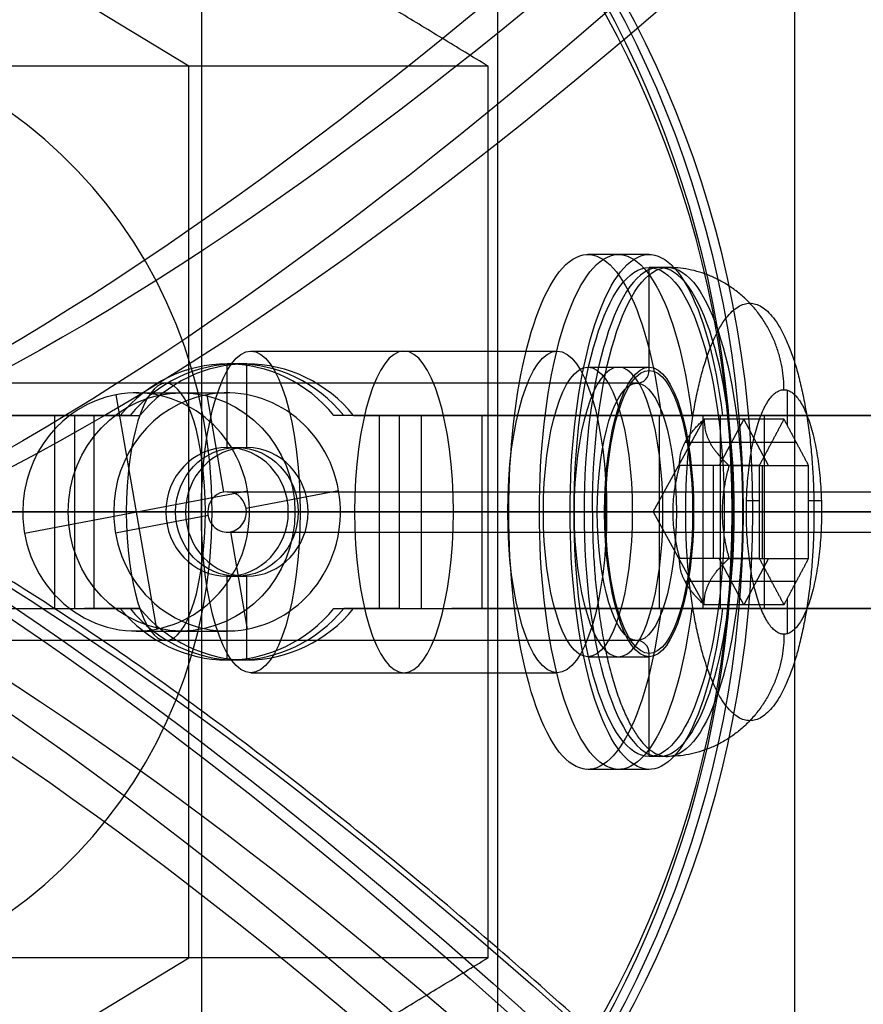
# Model space of a CAD drawing. Header units: millimetres. Extents: x -445 to 449, y -417 to 415.
# Tile 10 of 256: x -299 to -286, y -9 to 7. Entities that reach past the tile are written whole.
import ezdxf

# ---------------------------------------------------------------- set-up
doc = ezdxf.new("R2010")
doc.units = ezdxf.units.MM
doc.header["$MEASUREMENT"] = 0
doc.layers.add('Default', color=7, linetype='Continuous', true_color=0x000000)

msp = doc.modelspace()

# ---------------------------------------------------------------- linework, layer by layer
at = {"layer": 'Default', "color": 9, "true_color": 0xbfbfbf}
for p, q in [((-296.201, 6.004, -749.631), (-307.622, 12.932, -745.947)), ((-291.403, -9.584, -751.042), (-291.403, 7.736, -751.042)), ((-296.201, -7.852, -749.631), (-296.201, 6.004, -749.631)), ((-289.054, 3.076, -748.648), (-290.006, 3.076, -748.341)), ((-289.054, 1.276, -748.648), (-289.054, 2.876, -748.648)), ((-288.769, 2.876, -748.74), (-289.054, 2.876, -748.648)), ((-295.24, 1.576, -746.652), (-290.482, 1.576, -748.187)), ((-295.302, 1.376, -707.755), (-295.609, 1.376, -708.707)), ((-295.609, 0.076, -708.707), (-295.609, 1.376, -708.707)), ((-295.302, 0.076, -707.755), (-295.302, 1.376, -707.755)), ((-290.006, 1.326, -748.341), (-289.054, 1.326, -748.648)), ((-289.244, 1.076, -748.586), (-303.873, 1.076, -743.868)), ((-297.021, 0.926, -713.085), (-295.609, 0.926, -708.707)), ((-286.908, 0.968, -749.161), (-286.908, 0.421, -749.161)), ((-297.335, 0.896, -712.983), (-296.707, -2.744, -713.186)), ((-295.923, 0.896, -708.605), (-295.662, -0.614, -708.69)), ((-297.87, 0.576, -707.608), (-299.273, 0.576, -707.155)), ((-298.775, 0.576, -708.022), (-298.413, 0.576, -706.898)), ((-298.286, 0.576, -706.894), (-298.286, -2.424, -706.894)), ((-298.286, 0.576, -707.894), (-298.286, -2.424, -707.894)), ((-297.115, 0.576, -707.696), (-297.825, 0.576, -707.467)), ((-297.672, -2.424, -706.991), (-297.672, 0.576, -706.991)), ((-297.316, 0.576, -707.105), (-297.623, 0.576, -708.057)), ((-297.268, 0.576, -708.172), (-296.961, 0.576, -707.22)), ((-293.643, 0.576, -708.29), (-293.95, 0.576, -709.242)), ((-293.086, 0.576, -708.995), (-293.796, 0.576, -708.766)), ((-293.287, 0.576, -708.405), (-293.594, 0.576, -709.357)), ((-291.752, 0.576, -709.539), (-293.119, 0.576, -709.098)), ((-292.654, 0.576, -709.972), (-292.296, 0.576, -708.862)), ((-284.719, 0.576, -732.65), (-292.12, 0.576, -709.958)), ((-291.645, -2.424, -709.803), (-291.645, 0.576, -709.803)), ((-288.991, -0.924, -748.668), (-288.198, 0.519, -748.924)), ((-288.895, -2.424, -721.459), (-288.895, 0.576, -721.459)), ((-287.944, 0.576, -721.149), (-288.895, 0.576, -721.459)), ((-288.867, 0.576, -744.812), (-287.916, 0.576, -745.119)), ((-288.392, 0.576, -744.965), (-284.718, 0.576, -733.576)), ((-288.214, -2.424, -742.785), (-288.214, 0.576, -742.785)), ((-287.582, 0.519, -749.123), (-287.966, -0.202, -750.312)), ((-287.944, -2.424, -721.149), (-287.944, 0.576, -721.149)), ((-287.198, -0.202, -747.933), (-287.582, 0.519, -749.123)), ((-287.262, -2.424, -743.092), (-287.262, 0.576, -743.092)), ((-286.079, 0.576, -739.424), (-287.03, 0.576, -739.117)), ((-288.496, 0.158, -749.485), (-287.152, 0.158, -749.919)), ((-288.112, 0.159, -748.296), (-286.769, 0.159, -748.729)), ((-295.609, 0.076, -708.707), (-295.302, 0.076, -707.755)), ((-288.062, -0.202, -750.281), (-288.062, -1.646, -750.281)), ((-287.294, -1.646, -747.902), (-287.294, -0.202, -747.902)), ((-298.753, -1.254, -712.526), (-295.289, -0.594, -713.643)), ((-295.609, -0.609, -708.707), (-86.572, -0.609, -60.676)), ((-293.877, -0.594, -709.266), (-295.314, -0.868, -708.802)), ((-287.344, -0.753, -750.513), (-287.541, -0.753, -751.124)), ((-286.379, -0.753, -747.522), (-286.577, -0.753, -748.134)), ((-272.335, -0.924, -931.166), (-369.31, -0.924, -940.804)), ((-274.665, -0.924, -926.373), (-368.841, -0.924, -935.733)), ((-289.858, -0.924, -750.49), (-304.487, -0.924, -745.771)), ((-288.63, -0.924, -746.683), (-303.259, -0.924, -741.964)), ((-300.846, -0.924, -764.03), (-296.008, -0.924, -749.032)), ((-300.613, -0.924, -730.734), (-287.765, -0.924, -734.879)), ((-295.839, -0.924, -733.85), (-298.909, -0.924, -743.367)), ((-298.782, -0.924, -712.517), (-297.37, -0.924, -708.139)), ((-296.561, -0.924, -708.4), (-297.979, -0.924, -707.942)), ((-296.254, -0.924, -707.448), (-297.672, -0.924, -706.991)), ((-295.904, -0.98, -708.612), (-297.341, -1.254, -708.148)), ((-296.561, -0.924, -708.4), (-296.254, -0.924, -707.448)), ((-296.008, -0.924, -749.032), (-291.249, -0.924, -750.567)), ((-296.008, -0.924, -765.318), (-291.249, -0.924, -750.567)), ((-295.909, -0.924, -708.61), (-87.351, -0.924, -62.065)), ((-287.749, -0.924, -736.46), (-295.839, -0.924, -733.85)), ((-295.309, -0.924, -708.804), (-86.696, -0.924, -62.085)), ((-295.26, -0.924, -713.653), (-293.848, -0.924, -709.275)), ((-294.657, -0.924, -709.014), (-294.35, -0.924, -708.062)), ((-293.239, -0.924, -709.471), (-294.657, -0.924, -709.014)), ((-294.473, -0.924, -744.273), (-289.714, -0.924, -745.808)), ((-294.473, -0.924, -744.273), (-291.556, -0.924, -735.232)), ((-292.932, -0.924, -708.519), (-294.35, -0.924, -708.062)), ((-285.194, -0.924, -732.805), (-292.596, -0.924, -710.113)), ((-284.244, -0.924, -732.495), (-291.645, -0.924, -709.803)), ((-286.798, -0.924, -736.767), (-291.556, -0.924, -735.232)), ((-290.282, -0.924, -752.455), (-291.234, -0.924, -752.148)), ((-291.234, -0.924, -752.148), (-290.697, -0.924, -750.482)), ((-290.697, -0.924, -750.482), (-289.745, -0.924, -750.789)), ((-290.282, -0.924, -752.455), (-289.745, -0.924, -750.789)), ((-289.729, -0.924, -750.742), (-290.221, -0.924, -752.264)), ((-289.935, -0.924, -752.356), (-290.221, -0.924, -752.264)), ((-289.714, -0.924, -745.808), (-286.798, -0.924, -736.767)), ((-289.315, -0.924, -746.199), (-288.363, -0.924, -746.506)), ((-289.315, -0.924, -746.199), (-285.193, -0.924, -733.422)), ((-288.991, -0.924, -748.668), (-288.688, -0.924, -750.079)), ((-288.991, -0.924, -748.668), (-287.92, -0.924, -747.7)), ((-288.991, -0.924, -748.668), (-288.198, -2.367, -748.924)), ((-287.344, -0.924, -750.513), (-288.688, -0.924, -750.079)), ((-287.888, -0.924, -745.031), (-288.379, -0.924, -746.554)), ((-288.363, -0.924, -746.506), (-284.242, -0.924, -733.729)), ((-286.577, -0.924, -748.134), (-287.92, -0.924, -747.7)), ((-287.602, -0.924, -745.123), (-287.888, -0.924, -745.031)), ((-287.765, -0.924, -734.879), (-287.442, -0.924, -735.508)), ((-287.442, -0.924, -735.508), (-287.749, -0.924, -736.46)), ((-295.609, -1.239, -708.707), (-87.019, -1.239, -62.06)), ((-295.555, -1.234, -708.724), (-295.295, -2.744, -708.808)), ((-287.582, -2.367, -749.123), (-287.966, -1.646, -750.312)), ((-287.198, -1.646, -747.933), (-287.582, -2.367, -749.123)), ((-295.609, -1.924, -708.707), (-295.302, -1.924, -707.755)), ((-295.609, -3.224, -708.707), (-295.609, -1.924, -708.707)), ((-295.302, -3.224, -707.755), (-295.302, -1.924, -707.755)), ((-287.152, -2.006, -749.919), (-288.496, -2.006, -749.485)), ((-286.769, -2.007, -748.729), (-288.112, -2.007, -748.296)), ((-286.908, -2.269, -749.161), (-286.908, -2.816, -749.161)), ((-299.273, -2.424, -707.155), (-297.87, -2.424, -707.608)), ((-298.775, -2.424, -708.022), (-298.413, -2.424, -706.898)), ((-297.115, -2.424, -707.696), (-297.825, -2.424, -707.467)), ((-297.623, -2.424, -708.057), (-297.316, -2.424, -707.105)), ((-296.961, -2.424, -707.22), (-297.268, -2.424, -708.172)), ((-293.95, -2.424, -709.242), (-293.643, -2.424, -708.29)), ((-293.086, -2.424, -708.995), (-293.796, -2.424, -708.766)), ((-293.594, -2.424, -709.357), (-293.287, -2.424, -708.405)), ((-293.119, -2.424, -709.098), (-291.752, -2.424, -709.539)), ((-292.654, -2.424, -709.972), (-292.296, -2.424, -708.862)), ((-284.719, -2.424, -732.65), (-292.12, -2.424, -709.958)), ((-288.895, -2.424, -721.459), (-287.944, -2.424, -721.149)), ((-287.916, -2.424, -745.119), (-288.867, -2.424, -744.812)), ((-288.392, -2.424, -744.965), (-284.718, -2.424, -733.576)), ((-287.03, -2.424, -739.117), (-286.079, -2.424, -739.424)), ((-297.021, -2.774, -713.085), (-295.609, -2.774, -708.707)), ((-289.244, -2.924, -748.586), (-303.873, -2.924, -743.868)), ((-290.006, -3.174, -748.341), (-289.054, -3.174, -748.648)), ((-289.054, -4.724, -748.648), (-289.054, -3.124, -748.648)), ((-295.302, -3.224, -707.755), (-295.609, -3.224, -708.707)), ((-295.24, -3.424, -746.652), (-290.482, -3.424, -748.187)), ((-288.769, -4.724, -748.74), (-289.054, -4.724, -748.648)), ((-289.054, -4.924, -748.648), (-290.006, -4.924, -748.341)), ((-307.622, -14.78, -745.947), (-296.201, -7.852, -749.631))]:
    msp.add_line(p, q, dxfattribs=at)
at = {"layer": 'Default', "color": 9, "true_color": 0xbfbfbf, "extrusion": (0.306996, 6.66134e-16, 0.951711)}
msp.add_circle((-0.924, 63.764, -788.735), 16, dxfattribs=at)
at = {"layer": 'Default', "color": 9, "true_color": 0xbfbfbf, "extrusion": (0.951711, -6.88338e-15, -0.306996)}
for centre, radius in [((-0.924, -801.235, -45.1), 3.8), ((-0.924, -801.235, -53.15), 2)]:
    msp.add_circle(centre, radius, dxfattribs=at)
at = {"layer": 'Default', "color": 9, "true_color": 0xbfbfbf, "extrusion": (0.951711, -6.66134e-15, -0.306996)}
msp.add_circle((-0.924, -801.235, -49.264), 2.5, dxfattribs=at)
at = {"layer": 'Default', "color": 9, "true_color": 0xbfbfbf, "extrusion": (0.951711, -4.66294e-15, -0.306996)}
msp.add_circle((-0.924, -801.235, -45.764), 2.25, dxfattribs=at)
at = {"layer": 'Default', "color": 9, "true_color": 0xbfbfbf, "extrusion": (0.306996, 0, 0.951711)}
msp.add_circle((-0.924, 63.764, -767.535), 1.85, dxfattribs=at)
at = {"layer": 'Default', "color": 9, "true_color": 0xbfbfbf, "extrusion": (0.306996, -3.77476e-15, 0.951711)}
msp.add_circle((-0.924, 63.764, -764.735), 1, dxfattribs=at)
at = {"layer": 'Default', "color": 9, "true_color": 0xbfbfbf, "extrusion": (0.825448, -0.493127, -0.274702)}
for centre, radius, start, end in [((-80.51, -799.824, -49.634), 80, 10.71711, 160.10726), ((-80.51, -799.824, -48.634), 81, 13.4419, 157.66976), ((-80.51, -799.824, -47.634), 80, 10.8894, 158.78461), ((-80.51, -799.824, -48.634), 79, 10.84081, 160.36744)]:
    msp.add_arc(centre, radius, start, end, dxfattribs=at)
at = {"layer": 'Default', "color": 9, "true_color": 0xbfbfbf, "extrusion": (0.306996, 1.5706e-14, 0.951711)}
msp.add_arc((-0.924, 63.764, -789.235), 16, 270, 360, dxfattribs=at)
at = {"layer": 'Default', "color": 9, "true_color": 0xbfbfbf, "extrusion": (0.306996, 2.24683e-14, 0.951711)}
msp.add_arc((-0.924, 63.764, -788.235), 16, 270, 360, dxfattribs=at)
at = {"layer": 'Default', "color": 9, "true_color": 0xbfbfbf, "extrusion": (0.306996, 0, 0.951711)}
for centre, radius, end in [((-0.924, 63.764, -787.735), 15.5, 0), ((1.276, 45.464, -801.235), 0.2, 270)]:
    msp.add_arc(centre, radius, 180, end, dxfattribs=at)
at = {"layer": 'Default', "color": 9, "true_color": 0xbfbfbf, "extrusion": (0.306996, -1.86103e-15, 0.951711)}
msp.add_arc((-0.924, 63.764, -789.235), 7.5, 270, 360, dxfattribs=at)
at = {"layer": 'Default', "color": 9, "true_color": 0xbfbfbf, "extrusion": (0.951711, 3.66374e-15, -0.306996)}
msp.add_arc((-0.924, -801.235, -46.264), 4, 112.0243, 67.9757, dxfattribs=at)
at = {"layer": 'Default', "color": 9, "true_color": 0xbfbfbf, "extrusion": (0.951711, -4.88498e-15, -0.306996)}
msp.add_arc((-0.924, -801.235, -45.764), 4, 112.0243, 67.9757, dxfattribs=at)
at = {"layer": 'Default', "color": 9, "true_color": 0xbfbfbf, "extrusion": (0.951711, -4.13558e-14, -0.306996)}
msp.add_arc((-0.924, -801.235, -45.264), 4, 112.0243, 67.9757, dxfattribs=at)
at = {"layer": 'Default', "color": 9, "true_color": 0xbfbfbf, "extrusion": (0.951711, -6.88338e-15, -0.306996)}
for centre, radius, start, end in [((-0.924, -801.235, -45.264), 3.8, 270, 90), ((-0.924, -801.235, -44.964), 3.8, 270, 90), ((-0.924, -801.235, -45.264), 3.8, 90, 270), ((-0.924, -801.235, -45.464), 2, 90, 270)]:
    msp.add_arc(centre, radius, start, end, dxfattribs=at)
at = {"layer": 'Default', "color": 9, "true_color": 0xbfbfbf, "extrusion": (0.951711, 2.16394e-14, -0.306996)}
msp.add_arc((-0.924, -801.235, -51.764), 2.5, 270, 0, dxfattribs=at)
at = {"layer": 'Default', "color": 9, "true_color": 0xbfbfbf, "extrusion": (0.951711, -5.86365e-14, -0.306996)}
msp.add_arc((-0.924, -801.235, -51.764), 2.5, 0, 180, dxfattribs=at)
at = {"layer": 'Default', "color": 9, "true_color": 0xbfbfbf, "extrusion": (0.951711, -1.53577e-14, -0.306996)}
msp.add_arc((-0.924, -801.235, -46.764), 2.5, 270, 0, dxfattribs=at)
at = {"layer": 'Default', "color": 9, "true_color": 0xbfbfbf, "extrusion": (0.951711, 0, -0.306996)}
for centre, radius, start, end in [((-0.924, -801.235, -46.764), 2.5, 0, 180), ((-0.924, -801.235, -45.464), 2, 270, 0)]:
    msp.add_arc(centre, radius, start, end, dxfattribs=at)
at = {"layer": 'Default', "color": 9, "true_color": 0xbfbfbf, "extrusion": (0.306996, -5.88418e-15, 0.951711)}
msp.add_arc((-0.924, 63.764, -765.235), 2.3, 310.7057, 49.2943, dxfattribs=at)
at = {"layer": 'Default', "color": 9, "true_color": 0xbfbfbf, "extrusion": (0.306996, -3.9968e-15, 0.951711)}
for start, end in [(310.7057, 49.2943), (130.7057, 229.2943)]:
    msp.add_arc((-0.924, 63.764, -764.735), 2.3, start, end, dxfattribs=at)
at = {"layer": 'Default', "color": 9, "true_color": 0xbfbfbf, "extrusion": (0.306996, -1.87128e-13, 0.951711)}
msp.add_arc((-0.924, 63.764, -764.235), 2.3, 310.7057, 49.2943, dxfattribs=at)
at = {"layer": 'Default', "color": 9, "true_color": 0xbfbfbf, "extrusion": (0.951711, -4.77396e-15, -0.306996)}
for centre, start, end in [((-0.924, -801.235, -46.264), 270, 90), ((-0.924, -801.235, -45.264), 270, 90), ((-0.924, -801.235, -46.264), 90, 270), ((-0.924, -801.235, -45.264), 90, 270)]:
    msp.add_arc(centre, 2.25, start, end, dxfattribs=at)
at = {"layer": 'Default', "color": 9, "true_color": 0xbfbfbf, "extrusion": (0.951711, -4.91805e-14, -0.306996)}
msp.add_arc((-0.924, -801.235, -45.264), 2.2, 270, 360, dxfattribs=at)
at = {"layer": 'Default', "color": 9, "true_color": 0xbfbfbf, "extrusion": (0.951711, 2.30025e-14, -0.306996)}
msp.add_arc((-0.924, -801.235, -45.264), 2.2, 0, 90, dxfattribs=at)
at = {"layer": 'Default', "color": 9, "true_color": 0xbfbfbf, "extrusion": (0.951711, 8.11478e-14, -0.306996)}
msp.add_arc((-0.924, -801.235, -45.464), 2, 360, 90, dxfattribs=at)
at = {"layer": 'Default', "color": 9, "true_color": 0xbfbfbf, "extrusion": (0.306996, -8.08381e-14, 0.951711)}
msp.add_arc((-0.924, 63.764, -769.835), 1.85, 190.2818, 10.2818, dxfattribs=at)
at = {"layer": 'Default', "color": 9, "true_color": 0xbfbfbf, "extrusion": (0.306996, 2.62637e-14, 0.951711)}
msp.add_arc((-0.924, 63.764, -765.235), 1.85, 190.2818, 10.2818, dxfattribs=at)
at = {"layer": 'Default', "color": 9, "true_color": 0xbfbfbf, "extrusion": (0.306996, -7.42462e-14, 0.951711)}
msp.add_arc((-0.924, 63.764, -769.835), 1.85, 10.2818, 90, dxfattribs=at)
at = {"layer": 'Default', "color": 9, "true_color": 0xbfbfbf, "extrusion": (0.306996, -8.13982e-14, 0.951711)}
msp.add_arc((-0.924, 63.764, -765.235), 1.85, 10.2818, 90, dxfattribs=at)
at = {"layer": 'Default', "color": 9, "true_color": 0xbfbfbf, "extrusion": (4.84732e-15, 1, -1.95675e-15)}
msp.add_arc((298.286, -708.894, 0.576), 2, 53.8204, 107.8783, dxfattribs=at)
at = {"layer": 'Default', "color": 9, "true_color": 0xbfbfbf, "extrusion": (2.36683e-15, 1, 8.69703e-16)}
msp.add_arc((298.286, -708.894, 0.576), 1, 53.8204, 107.8783, dxfattribs=at)
at = {"layer": 'Default', "color": 9, "true_color": 0xbfbfbf, "extrusion": (-8.23448e-15, 1, -1.27057e-14)}
msp.add_arc((293.546, -710.423, 0.576), 1, 107.8783, 161.9361, dxfattribs=at)
at = {"layer": 'Default', "color": 9, "true_color": 0xbfbfbf, "extrusion": (-2.1874e-15, 1, -8.33133e-15)}
msp.add_arc((293.546, -710.423, 0.576), 2, 107.8783, 161.9361, dxfattribs=at)
at = {"layer": 'Default', "color": 9, "true_color": 0xbfbfbf, "extrusion": (0.306996, -3.88578e-15, 0.951711)}
for centre, start, end in [((-0.924, 63.764, -765.235), 270, 90), ((-0.924, 63.764, -764.235), 270, 90), ((-0.924, 63.764, -765.235), 90, 270), ((-0.924, 63.764, -764.235), 90, 270)]:
    msp.add_arc(centre, 1, start, end, dxfattribs=at)
at = {"layer": 'Default', "color": 9, "true_color": 0xbfbfbf, "extrusion": (0.306996, -1.23476e-11, 0.951711)}
msp.add_arc((-0.924, 63.764, -765.235), 0.315, 190.2818, 10.2818, dxfattribs=at)
at = {"layer": 'Default', "color": 9, "true_color": 0xbfbfbf, "extrusion": (0.306996, -2.95805e-14, 0.951711)}
msp.add_arc((-0.924, 63.764, -765.235), 0.315, 10.2818, 90, dxfattribs=at)
at = {"layer": 'Default', "color": 9, "true_color": 0xbfbfbf, "extrusion": (1.42109e-14, 1, 0)}
for radius, start, end in [(202.521, 326.60216, 11.9713), (197.521, 326.64669, 11.89694)]:
    msp.add_arc((102.729, -806.037, -0.924), radius, start, end, dxfattribs=at)
at = {"layer": 'Default', "color": 9, "true_color": 0xbfbfbf, "extrusion": (0.306996, 3.72206e-15, 0.951711)}
msp.add_arc((-0.924, 63.764, -789.235), 7.5, 180, 270, dxfattribs=at)
at = {"layer": 'Default', "color": 9, "true_color": 0xbfbfbf, "extrusion": (0.306996, -1.5706e-14, 0.951711)}
msp.add_arc((-0.924, 63.764, -789.235), 16, 180, 270, dxfattribs=at)
at = {"layer": 'Default', "color": 9, "true_color": 0xbfbfbf, "extrusion": (0.306996, -2.13776e-14, 0.951711)}
msp.add_arc((-0.924, 63.764, -788.235), 16, 180, 270, dxfattribs=at)
at = {"layer": 'Default', "color": 9, "true_color": 0xbfbfbf, "extrusion": (0.825699, 0.492662, -0.274783)}
for centre, radius, start, end in [((81.104, -805.938, -48.682), 79.9, 25.53188, 165.05325), ((81.104, -805.938, -48.682), 79.9, 25.53188, 165.05325), ((81.104, -805.938, -49.782), 81, 26.75865, 162.30749), ((81.104, -805.938, -49.582), 81, 27.0546, 162.31384), ((81.104, -805.938, -50.682), 80.1, 23.974, 164.82722), ((81.104, -805.938, -49.582), 79, 24.22257, 164.87821), ((81.104, -805.938, -49.582), 79, 24.22257, 164.87821), ((81.104, -805.938, -50.682), 79, 24.18673, 164.87821)]:
    msp.add_arc(centre, radius, start, end, dxfattribs=at)
at = {"layer": 'Default', "color": 9, "true_color": 0xbfbfbf, "extrusion": (0, 1, 0)}
for centre, radius, start, end in [((298.286, -708.894, -0.924), 2, 53.8204, 107.8783), ((298.286, -708.894, -0.924), 1, 53.8204, 107.8783), ((293.546, -710.423, -0.924), 1, 107.8783, 161.9361), ((293.546, -710.423, -0.924), 2, 107.8783, 161.9361)]:
    msp.add_arc(centre, radius, start, end, dxfattribs=at)
at = {"layer": 'Default', "color": 9, "true_color": 0xbfbfbf, "extrusion": (0.306996, 7.08055e-14, 0.951711)}
msp.add_arc((-0.924, 63.764, -769.835), 1.85, 90, 190.2818, dxfattribs=at)
at = {"layer": 'Default', "color": 9, "true_color": 0xbfbfbf, "extrusion": (0.306996, 9.1524e-15, 0.951711)}
msp.add_arc((-0.924, 63.764, -765.235), 1.85, 90, 190.2818, dxfattribs=at)
at = {"layer": 'Default', "color": 9, "true_color": 0xbfbfbf, "extrusion": (0.951711, 1.67549e-14, -0.306996)}
msp.add_arc((-0.924, -801.235, -51.764), 2.5, 180, 270, dxfattribs=at)
at = {"layer": 'Default', "color": 9, "true_color": 0xbfbfbf, "extrusion": (0.306996, 2.35424e-13, 0.951711)}
msp.add_arc((-0.924, 63.764, -765.235), 0.315, 90, 190.2818, dxfattribs=at)
at = {"layer": 'Default', "color": 9, "true_color": 0xbfbfbf, "extrusion": (0.951711, -6.28168e-15, -0.306996)}
msp.add_arc((-0.924, -801.235, -46.764), 2.5, 180, 270, dxfattribs=at)
at = {"layer": 'Default', "color": 9, "true_color": 0xbfbfbf, "extrusion": (4.7389e-14, 1, -1.52864e-14)}
msp.add_arc((289.92, -750.68, -0.924), 0.2, 107.8783, 197.8783, dxfattribs=at)
at = {"layer": 'Default', "color": 9, "true_color": 0xbfbfbf, "extrusion": (0.951711, -1.62821e-27, -0.306996)}
msp.add_arc((-0.924, -801.235, -45.264), 2.2, 90, 270, dxfattribs=at)
at = {"layer": 'Default', "color": 9, "true_color": 0xbfbfbf, "extrusion": (0.951711, -3.4444e-14, -0.306996)}
msp.add_arc((-0.924, -801.235, -44.964), 3.8, 90, 180, dxfattribs=at)
at = {"layer": 'Default', "color": 9, "true_color": 0xbfbfbf, "extrusion": (-3.42342e-14, 1, 1.1043e-14)}
msp.add_arc((288.569, -746.493, -0.924), 0.2, 197.8783, 287.8783, dxfattribs=at)
at = {"layer": 'Default', "color": 9, "true_color": 0xbfbfbf, "extrusion": (6.11346e-15, 1, -4.1943e-15)}
msp.add_arc((298.286, -708.894, -2.424), 2, 53.8204, 107.8783, dxfattribs=at)
at = {"layer": 'Default', "color": 9, "true_color": 0xbfbfbf, "extrusion": (4.21312e-15, 1, -2.69566e-15)}
msp.add_arc((298.286, -708.894, -2.424), 1, 53.8204, 107.8783, dxfattribs=at)
at = {"layer": 'Default', "color": 9, "true_color": 0xbfbfbf, "extrusion": (0.306996, 1.10745e-14, 0.951711)}
msp.add_arc((-0.924, 63.764, -765.235), 2.3, 130.7057, 229.2943, dxfattribs=at)
at = {"layer": 'Default', "color": 9, "true_color": 0xbfbfbf, "extrusion": (0.306996, 7.7216e-14, 0.951711)}
msp.add_arc((-0.924, 63.764, -764.235), 2.3, 130.7057, 229.2943, dxfattribs=at)
at = {"layer": 'Default', "color": 9, "true_color": 0xbfbfbf, "extrusion": (-1.51285e-14, 1, -1.63513e-14)}
msp.add_arc((293.546, -710.423, -2.424), 1, 107.8783, 161.9361, dxfattribs=at)
at = {"layer": 'Default', "color": 9, "true_color": 0xbfbfbf, "extrusion": (-5.76266e-15, 1, -1.004e-14)}
msp.add_arc((293.546, -710.423, -2.424), 2, 107.8783, 161.9361, dxfattribs=at)
at = {"layer": 'Default', "color": 9, "true_color": 0xbfbfbf, "extrusion": (0.306996, 5.90857e-28, 0.951711)}
msp.add_arc((-3.124, 45.464, -801.235), 0.2, 270, 0, dxfattribs=at)
at = {"layer": 'Default', "color": 9, "true_color": 0xbfbfbf}
for points in [[(-368.841, -0.924, -935.733), (-321.753, 24.12, -931.053), (-274.665, 49.164, -926.373)], [(-291.556, 6.004, -735.232), (-297.267, 9.468, -733.39), (-302.977, 12.932, -731.548)], [(-296.008, 7.736, -765.318), (-296.008, -0.924, -765.318), (-296.008, -9.584, -765.318)], [(-286.798, 7.736, -736.767), (-286.798, -0.924, -736.767), (-286.798, -9.584, -736.767)], [(-291.556, 6.004, -735.232), (-296.201, 6.004, -749.631), (-300.846, 6.004, -764.03)], [(-291.556, -7.852, -735.232), (-291.556, -0.924, -735.232), (-291.556, 6.004, -735.232)], [(-297.268, 0.576, -708.172), (-297.623, 0.576, -708.057), (-297.979, 0.576, -707.942)], [(-297.979, 0.576, -707.942), (-297.825, 0.576, -707.467), (-297.672, 0.576, -706.991)], [(-297.979, 0.576, -707.942), (-297.979, -0.924, -707.942), (-297.979, -2.424, -707.942)], [(-297.672, 0.576, -706.991), (-297.316, 0.576, -707.105), (-296.961, 0.576, -707.22)], [(-293.239, 0.576, -709.471), (-293.594, 0.576, -709.357), (-293.95, 0.576, -709.242)], [(-293.643, 0.576, -708.29), (-293.287, 0.576, -708.405), (-292.932, 0.576, -708.519)], [(-292.932, 0.576, -708.519), (-293.086, 0.576, -708.995), (-293.239, 0.576, -709.471)], [(-293.239, -2.424, -709.471), (-293.239, -0.924, -709.471), (-293.239, 0.576, -709.471)], [(-292.932, -2.424, -708.519), (-292.932, -0.924, -708.519), (-292.932, 0.576, -708.519)], [(-292.596, 0.576, -710.113), (-292.596, -0.924, -710.113), (-292.596, -2.424, -710.113)], [(-285.194, 0.576, -732.805), (-288.895, 0.576, -721.459), (-292.596, 0.576, -710.113)], [(-292.596, 0.576, -710.113), (-292.12, 0.576, -709.958), (-291.645, 0.576, -709.803)], [(-291.645, 0.576, -709.803), (-287.944, 0.576, -721.149), (-284.244, 0.576, -732.495)], [(-288.867, 0.576, -744.812), (-287.03, 0.576, -739.117), (-285.193, 0.576, -733.422)], [(-286.96, 0.519, -749.323), (-287.579, 0.519, -749.124), (-288.198, 0.519, -748.924)], [(-287.916, 0.576, -745.119), (-286.079, 0.576, -739.424), (-284.242, 0.576, -733.729)], [(-286.96, 0.519, -749.323), (-287.152, 0.158, -749.918), (-287.344, -0.202, -750.513)], [(-286.577, -0.202, -748.134), (-286.768, 0.158, -748.728), (-286.96, 0.519, -749.323)], [(-287.344, -0.202, -750.513), (-287.963, -0.202, -750.313), (-288.581, -0.202, -750.114)], [(-287.814, -0.202, -747.734), (-287.195, -0.202, -747.934), (-286.577, -0.202, -748.134)], [(-287.344, -0.202, -750.513), (-287.344, -0.924, -750.513), (-287.344, -1.646, -750.513)], [(-286.577, -1.646, -748.134), (-286.577, -0.924, -748.134), (-286.577, -0.202, -748.134)], [(-274.665, -51.012, -926.373), (-321.753, -25.968, -931.053), (-368.841, -0.924, -935.733)], [(-287.344, -1.646, -750.513), (-287.963, -1.646, -750.313), (-288.581, -1.646, -750.114)], [(-287.814, -1.646, -747.734), (-287.195, -1.646, -747.934), (-286.577, -1.646, -748.134)], [(-287.344, -1.646, -750.513), (-287.152, -2.007, -749.918), (-286.96, -2.367, -749.323)], [(-286.96, -2.367, -749.323), (-286.768, -2.007, -748.728), (-286.577, -1.646, -748.134)], [(-297.979, -2.424, -707.942), (-297.623, -2.424, -708.057), (-297.268, -2.424, -708.172)], [(-297.979, -2.424, -707.942), (-297.825, -2.424, -707.467), (-297.672, -2.424, -706.991)], [(-297.672, -2.424, -706.991), (-297.316, -2.424, -707.105), (-296.961, -2.424, -707.22)], [(-293.95, -2.424, -709.242), (-293.594, -2.424, -709.357), (-293.239, -2.424, -709.471)], [(-292.932, -2.424, -708.519), (-293.287, -2.424, -708.405), (-293.643, -2.424, -708.29)], [(-293.239, -2.424, -709.471), (-293.086, -2.424, -708.995), (-292.932, -2.424, -708.519)], [(-292.596, -2.424, -710.113), (-288.895, -2.424, -721.459), (-285.194, -2.424, -732.805)], [(-292.596, -2.424, -710.113), (-292.12, -2.424, -709.958), (-291.645, -2.424, -709.803)], [(-284.244, -2.424, -732.495), (-287.944, -2.424, -721.149), (-291.645, -2.424, -709.803)], [(-285.193, -2.424, -733.422), (-287.03, -2.424, -739.117), (-288.867, -2.424, -744.812)], [(-286.96, -2.367, -749.323), (-287.579, -2.367, -749.124), (-288.198, -2.367, -748.924)], [(-284.242, -2.424, -733.729), (-286.079, -2.424, -739.424), (-287.916, -2.424, -745.119)], [(-302.977, -14.78, -731.548), (-297.267, -11.316, -733.39), (-291.556, -7.852, -735.232)], [(-291.556, -7.852, -735.232), (-296.201, -7.852, -749.631), (-300.846, -7.852, -764.03)]]:
    msp.add_open_spline(points, degree=2, dxfattribs=at)
for points, knots in [([(-300.846, 6.004, -764.03), (-303.746, 6.835, -777.708), (-305.19, 8.485, -791.499), (-305.307, 13.266, -818.833), (-303.977, 16.403, -832.404), (-298.729, 23.956, -858.752), (-294.839, 28.343, -871.446), (-284.871, 38.089, -895.531), (-278.792, 43.449, -906.921), (-271.808, 49.164, -917.515)], [709.935271, 709.935271, 709.935271, 709.935271, 752.393429, 752.393429, 794.836471, 794.836471, 837.156731, 837.156731, 879.495751, 879.495751, 879.495751, 879.495751]), ([(-300.846, -7.852, -764.03), (-303.746, -8.683, -777.708), (-305.19, -10.334, -791.498), (-305.308, -15.115, -818.833), (-303.977, -18.251, -832.404), (-298.729, -25.804, -858.752), (-294.84, -30.192, -871.446), (-284.872, -39.938, -895.53), (-278.792, -45.297, -906.921), (-271.808, -51.012, -917.515)], [709.935271, 709.935271, 709.935271, 709.935271, 752.393419, 752.393419, 794.836461, 794.836461, 837.156721, 837.156721, 879.495751, 879.495751, 879.495751, 879.495751])]:
    msp.add_open_spline(points, degree=3, knots=knots, dxfattribs=at)
for points, weights in [([(-286.96, 0.976, -749.323), (-286.96, 2.876, -749.323), (-288.769, 2.876, -748.74)], [1, 0.707106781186, 1]), ([(-288.581, -0.202, -750.114), (-288.588, 0.158, -749.455), (-288.198, 0.519, -748.924)], [1, 1.15470053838, 1]), ([(-288.198, 0.519, -748.924), (-288.204, 0.158, -748.265), (-287.814, -0.202, -747.734)], [1, 1.15470053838, 1]), ([(-288.581, -0.202, -750.114), (-288.688, -0.589, -750.079), (-288.688, -0.924, -750.079)], [1, 1.07735026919, 1.07735026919]), ([(-287.814, -0.202, -747.734), (-288.012, -0.924, -747.671), (-287.814, -1.646, -747.734)], [1, 1.15470053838, 1]), ([(-289.935, -0.924, -752.356), (-289.935, -4.724, -752.356), (-288.769, -4.724, -748.74)], [1, 0.707106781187, 1]), ([(-287.544, -0.924, -751.131), (-288.127, -0.924, -752.94), (-289.935, -0.924, -752.356)], [1, 0.707106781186, 1]), ([(-288.688, -0.924, -750.079), (-288.688, -1.259, -750.079), (-288.581, -1.646, -750.114)], [1.07735026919, 1.07735026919, 1]), ([(-286.377, -0.924, -747.515), (-285.794, -0.924, -745.707), (-287.602, -0.924, -745.123)], [1, 0.707106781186, 1]), ([(-286.96, -2.824, -749.323), (-287.544, -2.824, -751.131), (-287.544, -0.924, -751.131)], [1, 0.707106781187, 1]), ([(-288.198, -2.367, -748.924), (-288.588, -2.007, -749.455), (-288.581, -1.646, -750.114)], [1, 1.15470053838, 1]), ([(-288.198, -2.367, -748.924), (-288.204, -2.007, -748.265), (-287.814, -1.646, -747.734)], [1, 1.15470053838, 1]), ([(-286.96, -2.824, -749.323), (-286.96, -4.724, -749.323), (-288.769, -4.724, -748.74)], [1, 0.707106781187, 1])]:
    msp.add_rational_spline(points, weights, degree=2, dxfattribs=at)
for points, weights, knots in [([(-287.49, -4.168, -749.152), (-286.494, -4.168, -746.065), (-286.494, -0.924, -746.065), (-286.494, 2.319, -746.065), (-287.49, 2.319, -749.152), (-288.486, 2.319, -752.239), (-288.486, -0.924, -752.239), (-288.486, -4.168, -752.239), (-287.49, -4.168, -749.152)], [0.853553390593, 0.603553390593, 0.853553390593, 0.603553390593, 0.853553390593, 0.603553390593, 0.853553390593, 0.603553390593, 0.853553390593], [-3.141593, -3.141593, -3.141593, -1.570796, -1.570796, 0, 0, 1.570796, 1.570796, 3.141593, 3.141593, 3.141593]), ([(-287.544, -0.924, -751.131), (-287.544, 0.976, -751.131), (-286.96, 0.976, -749.323), (-286.377, 0.976, -747.515), (-286.377, -0.924, -747.515), (-286.377, -2.824, -747.515), (-286.96, -2.824, -749.323)], [1, 0.707106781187, 1, 0.707106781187, 1, 0.707106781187, 1], [-8.953539, -8.953539, -8.953539, -5.969026, -5.969026, -2.984513, -2.984513, 0, 0, 0]), ([(-227.408, -131.376, -741.723), (-222.059, -111.525, -690.055), (-249.148, -63.238, -684.882), (-276.238, -14.951, -679.709), (-300.526, -1.043, -727.759)], [1, 0.821451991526, 1, 0.821451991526, 1], [0, 0, 0, 97.21639, 97.21639, 194.43278, 194.43278, 194.43278])]:
    msp.add_rational_spline(points, weights, degree=2, knots=knots, dxfattribs=at)

doc.saveas('drawing.dxf')
